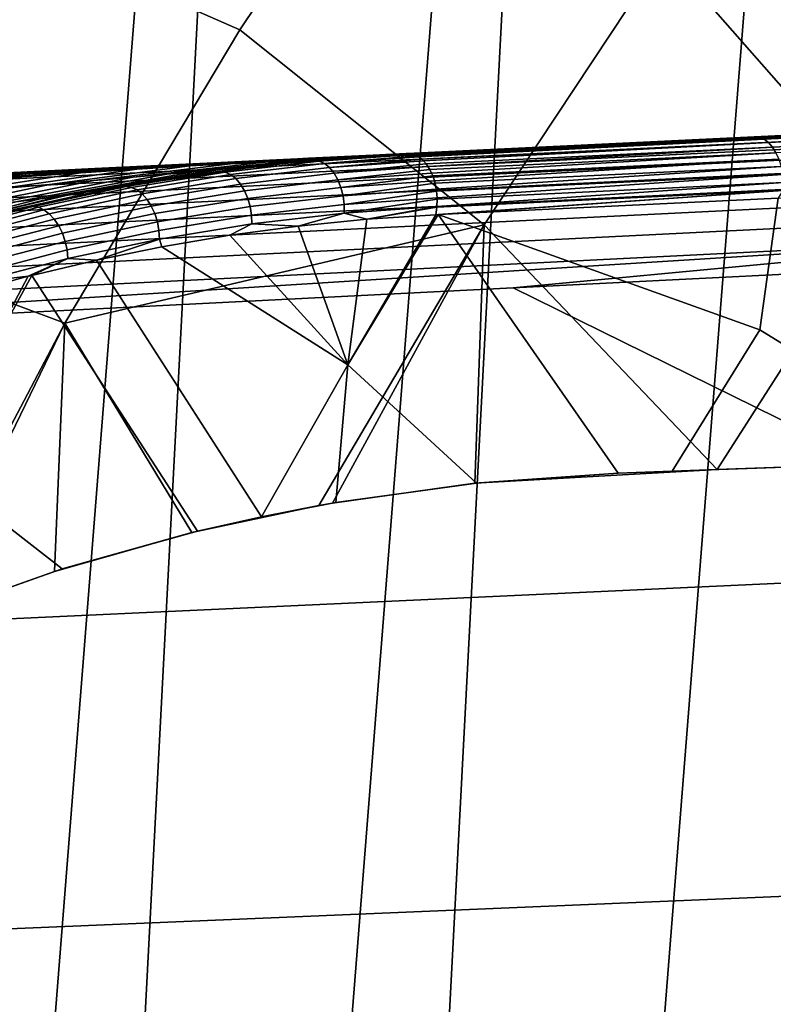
# Model space of a CAD drawing. Header units: metres. Extents: x -167 to 28, y -50 to 27.
# Tile 202 of 256: x -19.07 to -16.55, y 8.34 to 11.63. Entities that reach past the tile are written whole.
import ezdxf

# ---------------------------------------------------------------- set-up
doc = ezdxf.new("R2010")
doc.units = ezdxf.units.M
doc.layers.add('solid_12_065_011_XXX', color=7, linetype='CONTINUOUS')

msp = doc.modelspace()

# ---------------------------------------------------------------- linework, layer by layer
at = {"layer": 'solid_12_065_011_XXX'}
for points in [[(-16.960054, -20.48856, 0.2), (-13.526011, 22.901344, 0.2), (-12.287968, 23.588774, 0.2), (-15.845693, -21.362082, 0.2)], [(-18.026325, -19.556995, 0.2), (-14.725575, 22.149086, 0.2), (-13.526011, 22.901344, 0.2), (-16.960054, -20.48856, 0.2)], [(-19.041513, -18.570009, 0.2), (-15.883376, 21.334078, 0.2), (-14.725575, 22.149086, 0.2), (-18.026325, -19.556995, 0.2)], [(-19.041513, -18.570009, 0.2), (-16.99617, 20.458609, 0.2), (-15.883376, 21.334078, 0.2)], [(-20.00272, -17.530422, 0.2), (-18.060774, 19.525187, 0.2), (-16.99617, 20.458609, 0.2)], [(-19.041513, -18.570009, 0.2), (-20.00272, -17.530422, 0.2), (-16.99617, 20.458609, 0.2)], [(-20.9072, -16.441216, 0.2), (-19.07415, 18.536488, 0.2), (-18.060774, 19.525187, 0.2)], [(-20.00272, -17.530422, 0.2), (-20.9072, -16.441216, 0.2), (-18.060774, 19.525187, 0.2)], [(-19.240868, 11.990578, 134.024979), (-18.332067, 11.5925, 135.144974), (-17.697147, 12.540402, 135.144974), (-18.582012, 12.988214, 134.024979)], [(-16.175215, 11.005111, 137.229401), (-15.569463, 11.846596, 137.229401), (-16.267981, 12.724369, 136.214035), (-16.91589, 11.849448, 136.214035)], [(-17.697147, 12.540402, 135.144974), (-18.332067, 11.5925, 135.144974), (-17.516794, 10.941601, 136.214035), (-16.91589, 11.849448, 136.214035)], [(-19.846212, 10.959597, 134.024979), (-18.916265, 10.612522, 135.144974), (-18.332067, 11.5925, 135.144974), (-19.240868, 11.990578, 134.024979)], [(-16.738775, 10.123896, 137.231003), (-16.175215, 11.005111, 137.229401), (-16.91589, 11.849448, 136.214035), (-17.516794, 10.941601, 136.214035)], [(-18.332067, 11.5925, 135.144974), (-18.916265, 10.612522, 135.144974), (-17.516794, 10.941601, 136.214035)], [(-15.410023, 11.293054, 138.80806), (-16.613739, 11.235068, 138.007446), (-17.696491, 11.182495, 153.834595), (-15.763912, 11.275637, 153.297256)], [(-15.538323, 11.284465, 138.695175), (-16.666704, 11.230109, 137.937271), (-16.613739, 11.235068, 138.007446)], [(-16.582048, 11.22703, 137.965027), (-16.666704, 11.230109, 137.937271), (-15.538323, 11.284465, 138.695175)], [(-15.538323, 11.284465, 138.695175), (-16.613739, 11.235068, 138.007446), (-15.410023, 11.293054, 138.80806)], [(-15.380611, 11.284905, 138.764069), (-16.582048, 11.22703, 137.965027), (-15.538323, 11.284465, 138.695175)], [(-15.367185, 11.273876, 138.74353), (-16.567577, 11.216051, 137.945206), (-16.582048, 11.22703, 137.965027), (-15.380611, 11.284905, 138.764069)], [(-15.797849, 11.268797, 153.39801), (-15.763912, 11.275637, 153.297256), (-17.696491, 11.182495, 153.834595), (-22.247215, 10.957797, 155.186935)], [(-22.247215, 10.957797, 155.186935), (-22.22307, 10.942966, 155.271851), (-15.773906, 11.254478, 153.481476), (-15.797849, 11.268797, 153.39801)], [(-22.22307, 10.942966, 155.271851), (-22.199097, 10.917734, 155.354324), (-15.750124, 11.230097, 153.562637), (-15.773906, 11.254478, 153.481476)], [(-15.354871, 11.258649, 138.725113), (-16.554325, 11.20087, 137.927399), (-16.567577, 11.216051, 137.945206), (-15.367185, 11.273876, 138.74353)], [(-15.344067, 11.239715, 138.709366), (-16.542721, 11.181973, 137.912186), (-16.554325, 11.20087, 137.927399), (-15.354871, 11.258649, 138.725113)], [(-22.199097, 10.917734, 155.354324), (-22.175636, 10.882461, 155.433197), (-15.726831, 11.195989, 153.64035), (-15.750124, 11.230097, 153.562637)], [(-16.613739, 11.235068, 138.007446), (-17.773432, 11.179206, 137.146286), (-17.77722, 11.179008, 137.766418), (-17.696491, 11.182495, 153.834595)], [(-17.770679, 11.179272, 137.142746), (-17.773432, 11.179206, 137.146286), (-16.613739, 11.235068, 138.007446)], [(-16.666704, 11.230109, 137.937271), (-17.756849, 11.177597, 137.125198), (-17.770679, 11.179272, 137.142746), (-16.613739, 11.235068, 138.007446)], [(-17.752712, 11.176441, 137.119995), (-17.756849, 11.177597, 137.125198), (-16.666704, 11.230109, 137.937271)], [(-17.740547, 11.171226, 137.104797), (-17.752712, 11.176441, 137.119995), (-16.666704, 11.230109, 137.937271)], [(-16.582048, 11.22703, 137.965027), (-17.740547, 11.171226, 137.104797), (-16.666704, 11.230109, 137.937271)], [(-17.735254, 11.168063, 137.098236), (-17.740547, 11.171226, 137.104797), (-16.582048, 11.22703, 137.965027)], [(-16.567577, 11.216051, 137.945206), (-17.725069, 11.160295, 137.085709), (-17.735254, 11.168063, 137.098236), (-16.582048, 11.22703, 137.965027)], [(-17.718964, 11.154454, 137.078278), (-17.725069, 11.160295, 137.085709), (-16.567577, 11.216051, 137.945206)], [(-16.554325, 11.20087, 137.927399), (-17.710915, 11.145157, 137.068573), (-17.718964, 11.154454, 137.078278), (-16.567577, 11.216051, 137.945206)], [(-22.405323, 10.955668, 150.46022), (-22.198256, 10.96553, 155.079895), (-17.696491, 11.182495, 153.834595), (-22.140503, 10.968434, 150.265121)], [(-22.247215, 10.957797, 155.186935), (-17.696491, 11.182495, 153.834595), (-22.198256, 10.96553, 155.079895)], [(-22.175636, 10.882461, 155.433197), (-22.153025, 10.837649, 155.507309), (-15.704347, 11.152623, 153.713562), (-15.726831, 11.195989, 153.64035)], [(-21.887709, 10.980621, 150.070679), (-22.140503, 10.968434, 150.265121), (-17.696491, 11.182495, 153.834595)], [(-21.6471, 10.992221, 149.876892), (-21.887709, 10.980621, 150.070679), (-17.696491, 11.182495, 153.834595)], [(-21.416, 11.003362, 149.682526), (-21.6471, 10.992221, 149.876892), (-17.696491, 11.182495, 153.834595)], [(-21.19475, 11.014029, 149.487747), (-21.416, 11.003362, 149.682526), (-17.696491, 11.182495, 153.834595)], [(-20.982384, 11.024267, 149.292465), (-21.19475, 11.014029, 149.487747), (-17.696491, 11.182495, 153.834595)], [(-20.778952, 11.034075, 149.096664), (-20.982384, 11.024267, 149.292465), (-17.696491, 11.182495, 153.834595)], [(-20.583757, 11.043486, 148.900238), (-20.778952, 11.034075, 149.096664), (-17.696491, 11.182495, 153.834595)], [(-20.396582, 11.05251, 148.703125), (-20.583757, 11.043486, 148.900238), (-17.696491, 11.182495, 153.834595)], [(-20.21723, 11.061158, 148.505402), (-20.396582, 11.05251, 148.703125), (-17.696491, 11.182495, 153.834595)], [(-20.045401, 11.069444, 148.307098), (-20.21723, 11.061158, 148.505402), (-17.696491, 11.182495, 153.834595)], [(-19.881075, 11.077367, 148.108261), (-20.045401, 11.069444, 148.307098), (-17.696491, 11.182495, 153.834595)], [(-19.723915, 11.084946, 147.909027), (-19.881075, 11.077367, 148.108261), (-17.696491, 11.182495, 153.834595)], [(-19.573965, 11.092176, 147.709381), (-19.723915, 11.084946, 147.909027), (-17.696491, 11.182495, 153.834595)], [(-19.430923, 11.099074, 147.509521), (-19.573965, 11.092176, 147.709381), (-17.696491, 11.182495, 153.834595)], [(-19.294825, 11.105638, 147.309402), (-19.430923, 11.099074, 147.509521), (-17.696491, 11.182495, 153.834595)], [(-19.165424, 11.111878, 147.109268), (-19.294825, 11.105638, 147.309402), (-17.696491, 11.182495, 153.834595)], [(-19.042721, 11.117796, 146.909088), (-19.165424, 11.111878, 147.109268), (-17.696491, 11.182495, 153.834595)], [(-18.92654, 11.1234, 146.709015), (-19.042721, 11.117796, 146.909088), (-17.696491, 11.182495, 153.834595)], [(-18.816799, 11.128693, 146.509155), (-18.92654, 11.1234, 146.709015), (-17.696491, 11.182495, 153.834595)], [(-18.730083, 11.132875, 146.342514), (-18.816799, 11.128693, 146.509155), (-17.696491, 11.182495, 153.834595)], [(-18.713423, 11.133679, 146.309555), (-18.730083, 11.132875, 146.342514), (-17.696491, 11.182495, 153.834595)], [(-18.616241, 11.138368, 146.110367), (-18.713423, 11.133679, 146.309555), (-17.696491, 11.182495, 153.834595)], [(-18.525259, 11.142756, 145.911575), (-18.616241, 11.138368, 146.110367), (-17.696491, 11.182495, 153.834595)], [(-18.440258, 11.146858, 145.713379), (-18.525259, 11.142756, 145.911575), (-17.696491, 11.182495, 153.834595)], [(-18.361267, 11.150669, 145.515747), (-18.440258, 11.146858, 145.713379), (-17.696491, 11.182495, 153.834595)], [(-18.288076, 11.154202, 145.318848), (-18.361267, 11.150669, 145.515747), (-17.696491, 11.182495, 153.834595)], [(-18.265324, 11.13977, 140.308853), (-18.329386, 11.134339, 142.850571), (-17.865431, 11.174541, 142.857147), (-17.799042, 11.177893, 140.313675)], [(-18.220703, 11.157453, 145.122665), (-18.288076, 11.154202, 145.318848), (-17.696491, 11.182495, 153.834595)], [(-18.238897, 11.141419, 137.763489), (-18.265324, 11.13977, 140.308853), (-17.795828, 11.178055, 140.001541), (-17.77722, 11.179008, 137.766418)], [(-18.265324, 11.13977, 140.308853), (-17.799042, 11.177893, 140.313675), (-17.795828, 11.178055, 140.001541)], [(-18.238897, 11.141419, 137.763489), (-17.77722, 11.179008, 137.766418), (-17.773432, 11.179206, 137.146286), (-18.008757, 11.163862, 136.965759)], [(-18.158962, 11.160433, 144.927338), (-18.220703, 11.157453, 145.122665), (-17.696491, 11.182495, 153.834595)], [(-18.102814, 11.163143, 144.732834), (-18.158962, 11.160433, 144.927338), (-17.696491, 11.182495, 153.834595)], [(-18.05217, 11.165588, 144.539307), (-18.102814, 11.163143, 144.732834), (-17.696491, 11.182495, 153.834595)], [(-18.085384, 11.156875, 136.89621), (-17.773432, 11.179206, 137.146286), (-17.770679, 11.179272, 137.142746)], [(-18.085384, 11.156875, 136.89621), (-17.770679, 11.179272, 137.142746), (-17.756849, 11.177597, 137.125198), (-18.067339, 11.154051, 136.873505)], [(-18.085384, 11.156875, 136.89621), (-18.008757, 11.163862, 136.965759), (-17.773432, 11.179206, 137.146286)], [(-18.067339, 11.154051, 136.873505), (-17.756849, 11.177597, 137.125198), (-17.752712, 11.176441, 137.119995)], [(-18.006937, 11.167773, 144.346909), (-18.05217, 11.165588, 144.539307), (-17.696491, 11.182495, 153.834595)], [(-17.932451, 11.171372, 143.965759), (-18.006937, 11.167773, 144.346909), (-17.696491, 11.182495, 153.834595)], [(-17.878687, 11.173972, 143.590118), (-17.932451, 11.171372, 143.965759), (-17.696491, 11.182495, 153.834595)], [(-17.8449, 11.17561, 143.220535), (-17.878687, 11.173972, 143.590118), (-17.696491, 11.182495, 153.834595)], [(-17.865431, 11.174541, 142.857147), (-17.830439, 11.176315, 142.857635), (-17.799042, 11.177893, 140.313675)], [(-17.830439, 11.176315, 142.857635), (-17.8449, 11.17561, 143.220535), (-17.696491, 11.182495, 153.834595)], [(-17.799042, 11.177893, 140.313675), (-17.830439, 11.176315, 142.857635), (-17.696491, 11.182495, 153.834595)], [(-17.795828, 11.178055, 140.001541), (-17.799042, 11.177893, 140.313675), (-17.696491, 11.182495, 153.834595)], [(-17.77722, 11.179008, 137.766418), (-17.795828, 11.178055, 140.001541), (-17.696491, 11.182495, 153.834595)], [(-17.704456, 11.136127, 137.060883), (-17.710915, 11.145157, 137.068573), (-16.554325, 11.20087, 137.927399)], [(-16.542721, 11.181973, 137.912186), (-17.698536, 11.126298, 137.05394), (-17.704456, 11.136127, 137.060883), (-16.554325, 11.20087, 137.927399)], [(-17.69228, 11.113775, 137.046722), (-17.698536, 11.126298, 137.05394), (-16.542721, 11.181973, 137.912186)], [(-16.533133, 11.159969, 137.900055), (-17.688334, 11.104324, 137.042267), (-17.69228, 11.113775, 137.046722), (-16.542721, 11.181973, 137.912186)], [(-22.153025, 10.837649, 155.507309), (-22.131584, 10.783937, 155.575638), (-15.682982, 11.100597, 153.78125), (-15.704347, 11.152623, 153.713562)], [(-18.499273, 11.13801, 145.061188), (-18.3367, 11.148003, 144.719528), (-18.820375, 11.088997, 144.589478), (-18.967825, 11.076242, 144.913101)], [(-18.675905, 11.126836, 145.391602), (-18.86384, 11.114688, 145.711273), (-18.440258, 11.146858, 145.713379), (-18.361267, 11.150669, 145.515747)], [(-18.86384, 11.114688, 145.711273), (-18.525259, 11.142756, 145.911575), (-18.440258, 11.146858, 145.713379)], [(-18.3367, 11.148003, 144.719528), (-18.191488, 11.156622, 144.366394), (-18.688704, 11.10043, 144.256699), (-18.820375, 11.088997, 144.589478)], [(-18.191488, 11.156622, 144.366394), (-18.067484, 11.163698, 144.00209), (-18.576193, 11.110212, 143.915085), (-18.688704, 11.10043, 144.256699)], [(-18.675905, 11.126836, 145.391602), (-18.288076, 11.154202, 145.318848), (-18.220703, 11.157453, 145.122665), (-18.499273, 11.13801, 145.061188)], [(-18.675905, 11.126836, 145.391602), (-18.361267, 11.150669, 145.515747), (-18.288076, 11.154202, 145.318848)], [(-18.067484, 11.163698, 144.00209), (-17.968912, 11.169092, 143.627686), (-18.486568, 11.11802, 143.565475), (-18.576193, 11.110212, 143.915085)], [(-18.3367, 11.148003, 144.719528), (-18.499273, 11.13801, 145.061188), (-18.220703, 11.157453, 145.122665), (-18.158962, 11.160433, 144.927338)], [(-17.968912, 11.169092, 143.627686), (-17.900129, 11.172743, 143.245071), (-18.423691, 11.123589, 143.209534), (-18.486568, 11.11802, 143.565475)], [(-17.900129, 11.172743, 143.245071), (-17.865431, 11.174541, 142.857147), (-18.329386, 11.134339, 142.850571), (-18.423691, 11.123589, 143.209534)], [(-18.085384, 11.156875, 136.89621), (-18.399305, 11.120019, 136.65036), (-18.243082, 11.140575, 136.78624)], [(-18.067339, 11.154051, 136.873505), (-18.381184, 11.117204, 136.627716), (-18.399305, 11.120019, 136.65036), (-18.085384, 11.156875, 136.89621)], [(-18.049646, 11.145691, 136.851929), (-18.363256, 11.108871, 136.606323), (-18.381184, 11.117204, 136.627716), (-18.067339, 11.154051, 136.873505)], [(-18.032972, 11.13211, 136.832275), (-18.346199, 11.095336, 136.586975), (-18.363256, 11.108871, 136.606323), (-18.049646, 11.145691, 136.851929)], [(-18.191488, 11.156622, 144.366394), (-18.3367, 11.148003, 144.719528), (-18.102814, 11.163143, 144.732834), (-18.05217, 11.165588, 144.539307)], [(-18.3367, 11.148003, 144.719528), (-18.158962, 11.160433, 144.927338), (-18.102814, 11.163143, 144.732834)], [(-18.085384, 11.156875, 136.89621), (-18.243082, 11.140575, 136.78624), (-18.238897, 11.141419, 137.763489), (-18.008757, 11.163862, 136.965759)], [(-18.191488, 11.156622, 144.366394), (-18.006937, 11.167773, 144.346909), (-17.932451, 11.171372, 143.965759), (-18.067484, 11.163698, 144.00209)], [(-18.191488, 11.156622, 144.366394), (-18.05217, 11.165588, 144.539307), (-18.006937, 11.167773, 144.346909)], [(-18.067484, 11.163698, 144.00209), (-17.932451, 11.171372, 143.965759), (-17.878687, 11.173972, 143.590118), (-17.968912, 11.169092, 143.627686)], [(-18.067339, 11.154051, 136.873505), (-17.752712, 11.176441, 137.119995), (-17.740547, 11.171226, 137.104797), (-18.049646, 11.145691, 136.851929)], [(-18.049646, 11.145691, 136.851929), (-17.740547, 11.171226, 137.104797), (-17.735254, 11.168063, 137.098236)], [(-18.049646, 11.145691, 136.851929), (-17.735254, 11.168063, 137.098236), (-17.725069, 11.160295, 137.085709), (-18.032972, 11.13211, 136.832275)], [(-18.032972, 11.13211, 136.832275), (-17.725069, 11.160295, 137.085709), (-17.718964, 11.154454, 137.078278)], [(-18.032972, 11.13211, 136.832275), (-17.718964, 11.154454, 137.078278), (-17.710915, 11.145157, 137.068573), (-18.017946, 11.11382, 136.815292)], [(-18.017946, 11.11382, 136.815292), (-17.710915, 11.145157, 137.068573), (-17.704456, 11.136127, 137.060883)], [(-17.968912, 11.169092, 143.627686), (-17.878687, 11.173972, 143.590118), (-17.8449, 11.17561, 143.220535), (-17.900129, 11.172743, 143.245071)], [(-17.865431, 11.174541, 142.857147), (-17.900129, 11.172743, 143.245071), (-17.8449, 11.17561, 143.220535), (-17.830439, 11.176315, 142.857635)], [(-17.68289, 11.088239, 137.036301), (-17.688334, 11.104324, 137.042267), (-16.533133, 11.159969, 137.900055)], [(-16.525873, 11.135566, 137.891403), (-17.680634, 11.079942, 137.033936), (-17.68289, 11.088239, 137.036301), (-16.533133, 11.159969, 137.900055)], [(-19.060827, 11.101799, 146.020981), (-18.86384, 11.114688, 145.711273), (-19.298983, 11.048034, 145.533966), (-19.478336, 11.033187, 145.832214)], [(-19.179951, 11.11032, 146.937637), (-18.952337, 11.121931, 146.644974), (-19.265167, 11.088374, 146.321548), (-19.475569, 11.074602, 146.6138)], [(-18.86384, 11.114688, 145.711273), (-18.675905, 11.126836, 145.391602), (-19.128162, 11.062486, 145.227783), (-19.298983, 11.048034, 145.533966)], [(-19.060827, 11.101799, 146.020981), (-19.265167, 11.088374, 146.321548), (-18.730083, 11.132875, 146.342514), (-18.713423, 11.133679, 146.309555)], [(-19.265167, 11.088374, 146.321548), (-18.952337, 11.121931, 146.644974), (-18.816799, 11.128693, 146.509155), (-18.730083, 11.132875, 146.342514)], [(-18.952337, 11.121931, 146.644974), (-19.179951, 11.11032, 146.937637), (-19.042721, 11.117796, 146.909088), (-18.92654, 11.1234, 146.709015)], [(-19.179951, 11.11032, 146.937637), (-19.165424, 11.111878, 147.109268), (-19.042721, 11.117796, 146.909088)], [(-18.675905, 11.126836, 145.391602), (-18.499273, 11.13801, 145.061188), (-18.967825, 11.076242, 144.913101), (-19.128162, 11.062486, 145.227783)], [(-18.576193, 11.110212, 143.915085), (-18.486568, 11.11802, 143.565475), (-18.999304, 11.027896, 143.506943), (-19.080244, 11.018209, 143.833328)], [(-18.86384, 11.114688, 145.711273), (-19.060827, 11.101799, 146.020981), (-18.616241, 11.138368, 146.110367), (-18.525259, 11.142756, 145.911575)], [(-19.060827, 11.101799, 146.020981), (-18.713423, 11.133679, 146.309555), (-18.616241, 11.138368, 146.110367)], [(-18.486568, 11.11802, 143.565475), (-18.423691, 11.123589, 143.209534), (-18.942171, 11.035035, 143.175919), (-18.999304, 11.027896, 143.506943)], [(-18.952337, 11.121931, 146.644974), (-18.92654, 11.1234, 146.709015), (-18.816799, 11.128693, 146.509155)], [(-18.423691, 11.123589, 143.209534), (-18.391373, 11.126602, 142.849701), (-18.824055, 11.056793, 142.843552), (-18.942171, 11.035035, 143.175919)], [(-18.265324, 11.13977, 140.308853), (-18.729727, 11.070265, 140.30394), (-18.824055, 11.056793, 142.843552), (-18.391373, 11.126602, 142.849701)], [(-18.265324, 11.13977, 140.308853), (-18.238897, 11.141419, 137.763489), (-18.700066, 11.072829, 137.760422), (-18.729727, 11.070265, 140.30394)], [(-18.399305, 11.120019, 136.65036), (-18.711996, 11.068677, 136.405594), (-18.47621, 11.109405, 136.607574)], [(-18.381184, 11.117204, 136.627716), (-18.693802, 11.065874, 136.383011), (-18.711996, 11.068677, 136.405594), (-18.399305, 11.120019, 136.65036)], [(-18.243082, 11.140575, 136.78624), (-18.47621, 11.109405, 136.607574), (-18.700066, 11.072829, 137.760422), (-18.238897, 11.141419, 137.763489)], [(-18.363256, 11.108871, 136.606323), (-18.675642, 11.05758, 136.361801), (-18.693802, 11.065874, 136.383011), (-18.381184, 11.117204, 136.627716)], [(-18.399305, 11.120019, 136.65036), (-18.47621, 11.109405, 136.607574), (-18.243082, 11.140575, 136.78624)], [(-18.329386, 11.134339, 142.850571), (-18.391373, 11.126602, 142.849701), (-18.423691, 11.123589, 143.209534)], [(-18.265324, 11.13977, 140.308853), (-18.391373, 11.126602, 142.849701), (-18.329386, 11.134339, 142.850571)], [(-18.017946, 11.11382, 136.815292), (-18.330654, 11.077107, 136.570389), (-18.346199, 11.095336, 136.586975), (-18.032972, 11.13211, 136.832275)], [(-18.005135, 11.091513, 136.80162), (-18.317209, 11.054873, 136.55722), (-18.330654, 11.077107, 136.570389), (-18.017946, 11.11382, 136.815292)], [(-18.017946, 11.11382, 136.815292), (-17.704456, 11.136127, 137.060883), (-17.698536, 11.126298, 137.05394), (-18.005135, 11.091513, 136.80162)], [(-18.005135, 11.091513, 136.80162), (-17.698536, 11.126298, 137.05394), (-17.69228, 11.113775, 137.046722)], [(-18.005135, 11.091513, 136.80162), (-17.69228, 11.113775, 137.046722), (-17.688334, 11.104324, 137.042267), (-17.99502, 11.066028, 136.791779)], [(-17.676645, 11.060483, 137.030045), (-17.680634, 11.079942, 137.033936), (-16.525873, 11.135566, 137.891403)], [(-16.521173, 11.109546, 137.886505), (-17.675686, 11.053934, 137.029221), (-17.676645, 11.060483, 137.030045), (-16.525873, 11.135566, 137.891403)], [(-22.131584, 10.783937, 155.575638), (-22.111616, 10.722089, 155.637192), (-15.66303, 11.040628, 153.842499), (-15.682982, 11.100597, 153.78125)], [(-19.265167, 11.088374, 146.321548), (-19.060827, 11.101799, 146.020981), (-19.478336, 11.033187, 145.832214), (-19.664764, 11.018191, 146.12326)], [(-18.967825, 11.076242, 144.913101), (-18.820375, 11.088997, 144.589478), (-19.300182, 10.99298, 144.467377), (-19.432991, 10.978375, 144.774078)], [(-18.820375, 11.088997, 144.589478), (-18.688704, 11.10043, 144.256699), (-19.181622, 11.006412, 144.153717), (-19.300182, 10.99298, 144.467377)], [(-18.688704, 11.10043, 144.256699), (-18.576193, 11.110212, 143.915085), (-19.080244, 11.018209, 143.833328), (-19.181622, 11.006412, 144.153717)], [(-18.711996, 11.068677, 136.405594), (-18.707613, 11.070469, 136.430359), (-18.47621, 11.109405, 136.607574)], [(-18.47621, 11.109405, 136.607574), (-18.707613, 11.070469, 136.430359), (-18.700066, 11.072829, 137.760422)], [(-18.346199, 11.095336, 136.586975), (-18.658201, 11.044106, 136.342743), (-18.675642, 11.05758, 136.361801), (-18.363256, 11.108871, 136.606323)], [(-18.330654, 11.077107, 136.570389), (-18.642138, 11.025964, 136.326569), (-18.658201, 11.044106, 136.342743), (-18.346199, 11.095336, 136.586975)], [(-17.99502, 11.066028, 136.791779), (-18.30637, 11.029474, 136.547943), (-18.317209, 11.054873, 136.55722), (-18.005135, 11.091513, 136.80162)], [(-17.99502, 11.066028, 136.791779), (-17.688334, 11.104324, 137.042267), (-17.68289, 11.088239, 137.036301)], [(-17.99502, 11.066028, 136.791779), (-17.68289, 11.088239, 137.036301), (-17.680634, 11.079942, 137.033936), (-17.987986, 11.038327, 136.786118)], [(-17.987986, 11.038327, 136.786118), (-17.680634, 11.079942, 137.033936), (-17.676645, 11.060483, 137.030045)], [(-17.673777, 11.031553, 137.028168), (-17.675686, 11.053934, 137.029221), (-16.521173, 11.109546, 137.886505)], [(-16.519972, 11.056029, 137.888458), (-17.674582, 11.000412, 137.031097), (-17.674397, 11.002542, 137.030731), (-16.519184, 11.082747, 137.885513)], [(-17.674397, 11.002542, 137.030731), (-17.673647, 11.027137, 137.028259), (-16.519184, 11.082747, 137.885513)], [(-16.519184, 11.082747, 137.885513), (-17.673647, 11.027137, 137.028259), (-17.673777, 11.031553, 137.028168), (-16.521173, 11.109546, 137.886505)], [(-19.128162, 11.062486, 145.227783), (-18.967825, 11.076242, 144.913101), (-19.432991, 10.978375, 144.774078), (-19.577553, 10.963019, 145.073959)], [(-18.729727, 11.070265, 140.30394), (-19.188423, 10.969777, 140.299072), (-19.311913, 10.944076, 142.836594), (-18.912201, 11.039136, 142.8423)], [(-18.729727, 11.070265, 140.30394), (-18.700066, 11.072829, 137.760422), (-19.155643, 10.97369, 137.757401), (-19.188423, 10.969777, 140.299072)], [(-18.707613, 11.070469, 136.430359), (-18.936953, 11.02389, 136.254761), (-19.155643, 10.97369, 137.757401), (-18.700066, 11.072829, 137.760422)], [(-18.711996, 11.068677, 136.405594), (-19.023075, 11.002779, 136.162292), (-18.936953, 11.02389, 136.254761)], [(-18.693802, 11.065874, 136.383011), (-19.00481, 10.99999, 136.139755), (-19.023075, 11.002779, 136.162292), (-18.711996, 11.068677, 136.405594)], [(-18.675642, 11.05758, 136.361801), (-18.98642, 10.991745, 136.118729), (-19.00481, 10.99999, 136.139755), (-18.693802, 11.065874, 136.383011)], [(-18.658201, 11.044106, 136.342743), (-18.968597, 10.978354, 136.099976), (-18.98642, 10.991745, 136.118729), (-18.675642, 11.05758, 136.361801)], [(-18.824055, 11.056793, 142.843552), (-18.912201, 11.039136, 142.8423), (-18.942171, 11.035035, 143.175919)], [(-18.711996, 11.068677, 136.405594), (-18.936953, 11.02389, 136.254761), (-18.707613, 11.070469, 136.430359)], [(-18.729727, 11.070265, 140.30394), (-18.912201, 11.039136, 142.8423), (-18.824055, 11.056793, 142.843552)], [(-18.317209, 11.054873, 136.55722), (-18.628057, 11.003834, 136.313889), (-18.642138, 11.025964, 136.326569), (-18.330654, 11.077107, 136.570389)], [(-18.30637, 11.029474, 136.547943), (-18.616493, 10.978554, 136.305191), (-18.628057, 11.003834, 136.313889), (-18.317209, 11.054873, 136.55722)], [(-17.987986, 11.038327, 136.786118), (-18.298546, 11.001866, 136.542908), (-18.30637, 11.029474, 136.547943), (-17.99502, 11.066028, 136.791779)], [(-17.987986, 11.038327, 136.786118), (-17.676645, 11.060483, 137.030045), (-17.675686, 11.053934, 137.029221), (-17.984297, 11.009455, 136.784882)], [(-17.984297, 11.009455, 136.784882), (-17.675686, 11.053934, 137.029221), (-17.673777, 11.031553, 137.028168)], [(-16.519972, 11.056029, 137.888458), (-17.670801, 10.975236, 137.043518), (-17.67841, 10.97487, 137.037567)], [(-16.519972, 11.056029, 137.888458), (-17.67841, 10.97487, 137.037567), (-17.674582, 11.000412, 137.031097)], [(-16.519972, 11.056029, 137.888458), (-16.535795, 11.029964, 137.886459), (-17.670801, 10.975236, 137.043518)], [(-22.111616, 10.722089, 155.637192), (-22.09341, 10.652987, 155.691116), (-15.644766, 10.97354, 153.896454), (-15.66303, 11.040628, 153.842499)], [(-19.080244, 11.018209, 143.833328), (-18.999304, 11.027896, 143.506943), (-19.504194, 10.899233, 143.452393), (-19.576771, 10.888214, 143.757294)], [(-18.999304, 11.027896, 143.506943), (-18.942171, 11.035035, 143.175919), (-19.45262, 10.907586, 143.144394), (-19.504194, 10.899233, 143.452393)], [(-18.942171, 11.035035, 143.175919), (-18.912201, 11.039136, 142.8423), (-19.311913, 10.944076, 142.836594), (-19.45262, 10.907586, 143.144394)], [(-19.023075, 11.002779, 136.162292), (-19.163765, 10.969846, 136.081299), (-19.155643, 10.97369, 137.757401), (-18.936953, 11.02389, 136.254761)], [(-18.642138, 11.025964, 136.326569), (-18.952015, 10.96032, 136.084198), (-18.968597, 10.978354, 136.099976), (-18.658201, 11.044106, 136.342743)], [(-18.628057, 11.003834, 136.313889), (-18.937302, 10.938325, 136.072021), (-18.952015, 10.96032, 136.084198), (-18.642138, 11.025964, 136.326569)], [(-18.298546, 11.001866, 136.542908), (-18.607878, 10.951076, 136.300781), (-18.616493, 10.978554, 136.305191), (-18.30637, 11.029474, 136.547943)], [(-17.984297, 11.009455, 136.784882), (-18.294033, 10.973091, 136.542313), (-18.298546, 11.001866, 136.542908), (-17.987986, 11.038327, 136.786118)], [(-17.984297, 11.009455, 136.784882), (-17.673777, 11.031553, 137.028168), (-17.673647, 11.027137, 137.028259), (-17.984091, 10.980502, 136.788101)], [(-17.984091, 10.980502, 136.788101), (-17.673647, 11.027137, 137.028259), (-17.674397, 11.002542, 137.030731)], [(-17.670801, 10.975236, 137.043518), (-16.535795, 11.029964, 137.886459), (-16.596043, 10.590572, 138.050888)], [(-15.888649, 10.154264, 138.739761), (-16.596043, 10.590572, 138.050888), (-16.535795, 11.029964, 137.886459), (-16.290501, 11.041845, 138.057129)], [(-19.023075, 11.002779, 136.162292), (-19.332174, 10.922244, 135.920807), (-19.163765, 10.969846, 136.081299)], [(-19.00481, 10.99999, 136.139755), (-19.313841, 10.919474, 135.898331), (-19.332174, 10.922244, 135.920807), (-19.023075, 11.002779, 136.162292)], [(-18.98642, 10.991745, 136.118729), (-19.295223, 10.911287, 135.877472), (-19.313841, 10.919474, 135.898331), (-19.00481, 10.99999, 136.139755)], [(-18.968597, 10.978354, 136.099976), (-19.27702, 10.897995, 135.859024), (-19.295223, 10.911287, 135.877472), (-18.98642, 10.991745, 136.118729)], [(-18.616493, 10.978554, 136.305191), (-18.925007, 10.913198, 136.063889), (-18.937302, 10.938325, 136.072021), (-18.628057, 11.003834, 136.313889)], [(-18.294033, 10.973091, 136.542313), (-18.602539, 10.922436, 136.300827), (-18.607878, 10.951076, 136.300781), (-18.298546, 11.001866, 136.542908)], [(-17.984091, 10.980502, 136.788101), (-18.293001, 10.944235, 136.546188), (-18.294033, 10.973091, 136.542313), (-17.984297, 11.009455, 136.784882)], [(-17.984091, 10.980502, 136.788101), (-18.138308, 10.93695, 136.677292), (-18.293001, 10.944235, 136.546188)], [(-17.984091, 10.980502, 136.788101), (-17.908991, 10.959771, 136.856934), (-18.138308, 10.93695, 136.677292)], [(-17.984091, 10.980502, 136.788101), (-17.674397, 11.002542, 137.030731), (-17.908991, 10.959771, 136.856934)], [(-17.674582, 11.000412, 137.031097), (-17.908991, 10.959771, 136.856934), (-17.674397, 11.002542, 137.030731)], [(-17.674582, 11.000412, 137.031097), (-17.67841, 10.97487, 137.037567), (-17.908991, 10.959771, 136.856934)], [(-15.353188, 10.17342, 138.194046), (-16.175215, 11.005111, 137.229401), (-16.738775, 10.123896, 137.231003)], [(-22.09341, 10.652987, 155.691116), (-22.077223, 10.577615, 155.736618), (-15.628441, 10.900259, 153.942383), (-15.644766, 10.97354, 153.896454)], [(-20.396368, 9.898136, 134.024979), (-19.448845, 9.603836, 135.143967), (-18.916265, 10.612522, 135.144974), (-19.846212, 10.959597, 134.024979)], [(-18.952015, 10.96032, 136.084198), (-19.25992, 10.880096, 135.843658), (-19.27702, 10.897995, 135.859024), (-18.968597, 10.978354, 136.099976)], [(-18.937302, 10.938325, 136.072021), (-19.24457, 10.858268, 135.83197), (-19.25992, 10.880096, 135.843658), (-18.952015, 10.96032, 136.084198)], [(-18.607878, 10.951076, 136.300781), (-18.9156, 10.885888, 136.060089), (-18.925007, 10.913198, 136.063889), (-18.616493, 10.978554, 136.305191)], [(-18.602539, 10.922436, 136.300827), (-18.909431, 10.857425, 136.060791), (-18.9156, 10.885888, 136.060089), (-18.607878, 10.951076, 136.300781)], [(-18.293001, 10.944235, 136.546188), (-18.600677, 10.893716, 136.305344), (-18.602539, 10.922436, 136.300827), (-18.294033, 10.973091, 136.542313)], [(-18.138308, 10.93695, 136.677292), (-17.908991, 10.959771, 136.856934), (-17.972403, 10.474136, 137.043472)], [(-17.542896, 10.079021, 137.570969), (-17.972403, 10.474136, 137.043472), (-17.670801, 10.975236, 137.043518), (-17.069311, 10.112064, 137.91893)], [(-17.67841, 10.97487, 137.037567), (-17.670801, 10.975236, 137.043518), (-17.972403, 10.474136, 137.043472)], [(-17.908991, 10.959771, 136.856934), (-17.67841, 10.97487, 137.037567), (-17.972403, 10.474136, 137.043472)], [(-16.596043, 10.590572, 138.050888), (-16.889505, 10.118491, 138.049927), (-17.069311, 10.112064, 137.91893), (-17.670801, 10.975236, 137.043518)], [(-18.925007, 10.913198, 136.063889), (-19.231544, 10.833331, 135.824402), (-19.24457, 10.858268, 135.83197), (-18.937302, 10.938325, 136.072021)], [(-18.492882, 9.913571, 135.886093), (-18.069218, 10.004087, 136.213531), (-17.516794, 10.941601, 136.214035), (-18.916265, 10.612522, 135.144974)], [(-18.600677, 10.893716, 136.305344), (-18.906736, 10.828881, 136.065964), (-18.909431, 10.857425, 136.060791), (-18.602539, 10.922436, 136.300827)], [(-18.600677, 10.893716, 136.305344), (-18.293001, 10.944235, 136.546188), (-18.366493, 10.906325, 136.498611), (-18.59289, 10.86809, 136.321396)], [(-18.293001, 10.944235, 136.546188), (-18.138308, 10.93695, 136.677292), (-18.366493, 10.906325, 136.498611)], [(-18.366493, 10.906325, 136.498611), (-18.138308, 10.93695, 136.677292), (-17.972403, 10.474136, 137.043472)], [(-17.516794, 10.941601, 136.214035), (-18.069218, 10.004087, 136.213531), (-18.023443, 10.012237, 136.248856)], [(-17.516794, 10.941601, 136.214035), (-18.023443, 10.012237, 136.248856), (-17.547483, 10.078595, 136.61528)], [(-16.738775, 10.123896, 137.231003), (-17.516794, 10.941601, 136.214035), (-17.547483, 10.078595, 136.61528)], [(-22.077223, 10.577615, 155.736618), (-21.987984, 10.500821, 155.752213), (-15.628441, 10.900259, 153.942383)], [(-15.628441, 10.900259, 153.942383), (-21.987984, 10.500821, 155.752213), (-17.419968, 10.730708, 154.483643)], [(-18.9156, 10.885888, 136.060089), (-19.22134, 10.80623, 135.821228), (-19.231544, 10.833331, 135.824402), (-18.925007, 10.913198, 136.063889)], [(-18.909431, 10.857425, 136.060791), (-19.214336, 10.777983, 135.822586), (-19.22134, 10.80623, 135.821228), (-18.9156, 10.885888, 136.060089)], [(-18.600677, 10.893716, 136.305344), (-18.811403, 10.823611, 136.150467), (-18.906736, 10.828881, 136.065964)], [(-18.600677, 10.893716, 136.305344), (-18.59289, 10.86809, 136.321396), (-18.811403, 10.823611, 136.150467)], [(-18.59289, 10.86809, 136.321396), (-18.366493, 10.906325, 136.498611), (-17.972403, 10.474136, 137.043472)], [(-15.628441, 10.900259, 153.942383), (-17.419968, 10.730708, 154.483643), (-15.55714, 10.824642, 153.963669)], [(-18.906736, 10.828881, 136.065964), (-19.210802, 10.749659, 135.828415), (-19.214336, 10.777983, 135.822586), (-18.909431, 10.857425, 136.060791)], [(-18.59289, 10.86809, 136.321396), (-17.972403, 10.474136, 137.043472), (-18.260397, 9.96653, 137.042114), (-18.811403, 10.823611, 136.150467)], [(-18.906736, 10.828881, 136.065964), (-19.039072, 10.769238, 135.972504), (-19.210802, 10.749659, 135.828415)], [(-18.906736, 10.828881, 136.065964), (-19.027493, 10.772205, 135.981552), (-19.039072, 10.769238, 135.972504)], [(-18.906736, 10.828881, 136.065964), (-18.811403, 10.823611, 136.150467), (-19.027493, 10.772205, 135.981552)], [(-18.474068, 9.918052, 136.884338), (-19.027493, 10.772205, 135.981552), (-18.811403, 10.823611, 136.150467), (-18.260397, 9.96653, 137.042114)], [(-15.512235, 9.791866, 154.388382), (-15.55714, 10.824642, 153.963669), (-17.419968, 10.730708, 154.483643)], [(-18.925362, 9.792056, 136.550613), (-19.371405, 10.139994, 135.981903), (-19.027493, 10.772205, 135.981552), (-18.474068, 9.918052, 136.884338)], [(-19.039072, 10.769238, 135.972504), (-19.027493, 10.772205, 135.981552), (-19.371405, 10.139994, 135.981903)], [(-19.258163, 10.708951, 135.801407), (-19.039072, 10.769238, 135.972504), (-19.371405, 10.139994, 135.981903)], [(-19.210802, 10.749659, 135.828415), (-19.039072, 10.769238, 135.972504), (-19.258163, 10.708951, 135.801407)], [(-17.419968, 10.730708, 154.483643), (-21.987984, 10.500821, 155.752213), (-21.969212, 9.492973, 156.149994), (-15.512235, 9.791866, 154.388382)], [(-18.916265, 10.612522, 135.144974), (-19.448845, 9.603836, 135.143967), (-19.395773, 9.625103, 135.185272)], [(-18.916265, 10.612522, 135.144974), (-19.395773, 9.625103, 135.185272), (-18.951427, 9.783939, 135.530594)], [(-18.916265, 10.612522, 135.144974), (-18.951427, 9.783939, 135.530594), (-18.492882, 9.913571, 135.886093)], [(-15.888649, 10.154264, 138.739761), (-16.889505, 10.118491, 138.049927), (-16.596043, 10.590572, 138.050888)], [(-18.012373, 10.014073, 137.225159), (-18.260397, 9.96653, 137.042114), (-17.972403, 10.474136, 137.043472)], [(-17.542896, 10.079021, 137.570969), (-18.012373, 10.014073, 137.225159), (-17.972403, 10.474136, 137.043472)], [(-15.353188, 10.17342, 138.194046), (-16.738775, 10.123896, 137.231003), (-15.923142, 10.153048, 137.813095)], [(-18.925362, 9.792056, 136.550613), (-19.363008, 9.637775, 136.2267), (-19.371405, 10.139994, 135.981903)], [(-16.889505, 10.118491, 138.049927), (-15.888649, 10.154264, 138.739761), (-15.923142, 10.153048, 137.813095), (-16.738775, 10.123896, 137.231003)], [(-16.738775, 10.123896, 137.231003), (-17.547483, 10.078595, 136.61528), (-17.069799, 10.112064, 136.981583)], [(-17.542896, 10.079021, 137.570969), (-17.069311, 10.112064, 137.91893), (-17.069799, 10.112064, 136.981583), (-17.547483, 10.078595, 136.61528)], [(-17.069311, 10.112064, 137.91893), (-16.889505, 10.118491, 138.049927), (-16.738775, 10.123896, 137.231003), (-17.069799, 10.112064, 136.981583)], [(-17.542896, 10.079021, 137.570969), (-17.547483, 10.078595, 136.61528), (-18.023443, 10.012237, 136.248856), (-18.012373, 10.014073, 137.225159)], [(-18.474068, 9.918052, 136.884338), (-18.260397, 9.96653, 137.042114), (-18.069218, 10.004087, 136.213531), (-18.492882, 9.913571, 135.886093)], [(-18.260397, 9.96653, 137.042114), (-18.012373, 10.014073, 137.225159), (-18.023443, 10.012237, 136.248856), (-18.069218, 10.004087, 136.213531)], [(-19.363008, 9.637775, 136.2267), (-18.925362, 9.792056, 136.550613), (-18.492882, 9.913571, 135.886093), (-18.951427, 9.783939, 135.530594)], [(-18.474068, 9.918052, 136.884338), (-18.492882, 9.913571, 135.886093), (-18.925362, 9.792056, 136.550613)], [(-15.512235, 9.791866, 154.388382), (-21.969212, 9.492973, 156.149994), (-21.884615, 8.474296, 156.488937), (-15.42038, 8.745305, 154.756088)], [(-19.363008, 9.637775, 136.2267), (-18.951427, 9.783939, 135.530594), (-19.395773, 9.625103, 135.185272)], [(-15.42038, 8.745305, 154.756088), (-21.884615, 8.474296, 156.488937), (-21.809637, 7.443006, 156.7892), (-15.338956, 7.684256, 155.081985)]]:
    msp.add_3dface(points, dxfattribs=at)

doc.saveas('drawing.dxf')
